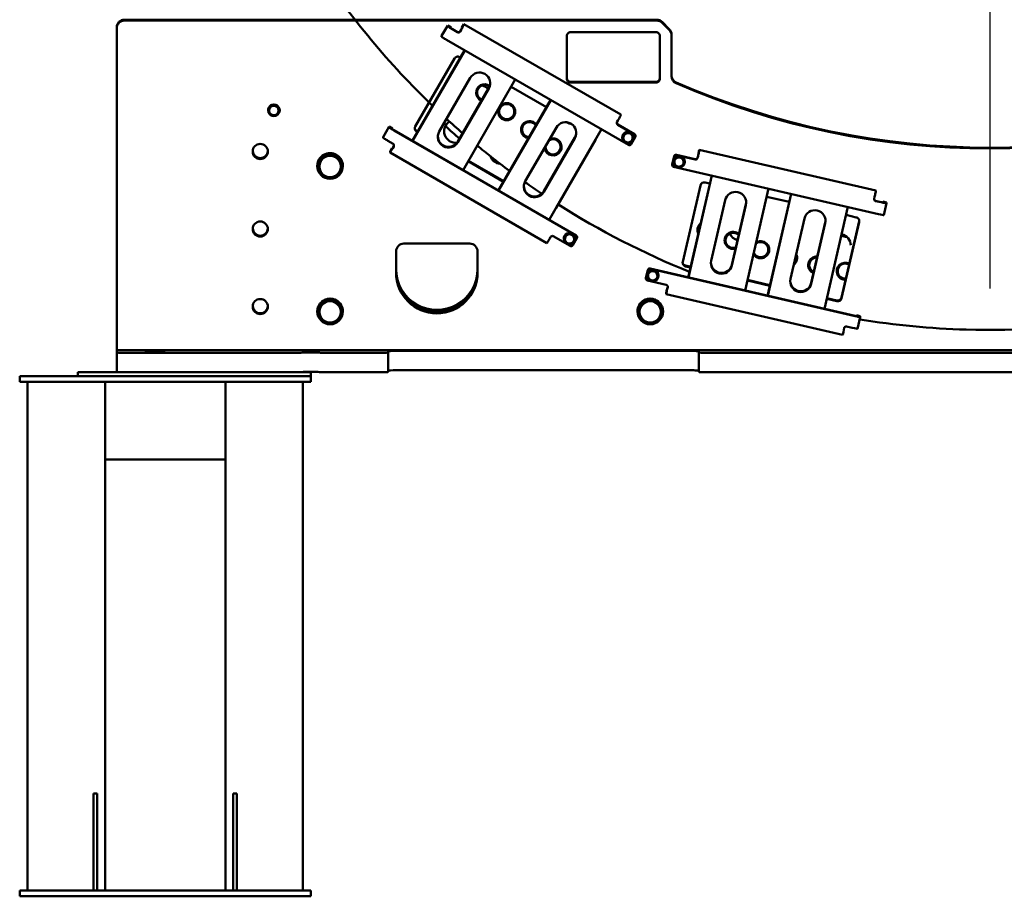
# Model space of a CAD drawing. Header units: millimetres. Extents: x 0 to 63075, y 0 to 44550.
# Tile 26 of 31: x 51053 to 53591, y 32440 to 34698. Entities that reach past the tile are written whole.
import ezdxf

# ---------------------------------------------------------------- set-up
doc = ezdxf.new("R2010")
doc.units = ezdxf.units.MM
doc.header["$LTSCALE"] = 75
doc.layers.add('Center Mark (ISO)', color=7, linetype='Continuous', lineweight=25)
doc.layers.add('Visible (ISO)', color=7, linetype='Continuous', lineweight=50)

msp = doc.modelspace()

# ---------------------------------------------------------------- linework, layer by layer
at = {"layer": 'Center Mark (ISO)', "linetype": 'Continuous'}
msp.add_line((53553.2472, 38269.4584), (53553.2472, 34005.6805), dxfattribs=at)
at = {"layer": 'Visible (ISO)'}
for p, q in [((52694.9629, 34697.7231), (51323.2472, 34697.7231)), ((52694.9629, 34695.4773), (51323.2472, 34695.4773)), ((52727.3893, 34673.6053), (52709.1051, 34691.8711)), ((52709.1051, 34689.6254), (52727.3893, 34671.3596)), ((51303.2472, 34677.7433), (51303.2472, 34675.4975)), ((51303.2472, 34675.4975), (51303.2472, 33846.3352)), ((52140.6976, 34655.9097), (52156.1976, 34682.7294)), ((52164.8579, 34677.7344), (52156.1976, 34682.7294)), ((52156.1976, 34682.7294), (52156.1976, 34680.5734)), ((52164.8579, 34677.7344), (52164.8579, 34675.5785)), ((52168.322, 34673.4008), (52181.3124, 34665.9084)), ((52181.3124, 34665.4592), (52168.322, 34672.9517)), ((52188.1425, 34667.7367), (52190.6425, 34672.0624)), ((52190.6425, 34671.6133), (52188.1425, 34667.2875)), ((52192.6425, 34677.8586), (52197.6425, 34686.5101)), ((52192.6425, 34675.7027), (52192.6425, 34677.8586)), ((52197.6425, 34686.5101), (52197.6425, 34684.3542)), ((52197.6425, 34686.5101), (52602.0763, 34453.2458)), ((52473.2472, 34665.5076), (52693.2472, 34665.5076)), ((52140.6976, 34653.7537), (52140.6976, 34655.9097)), ((52152.822, 34646.132), (52622.2077, 34375.4055)), ((52463.2472, 34545.6287), (52463.2472, 34655.5177)), ((52703.2472, 34655.5177), (52703.2472, 34545.6287)), ((52733.2472, 34657.2317), (52733.2472, 34659.4775)), ((52733.2472, 34657.2317), (52733.2472, 34552.1377)), ((52064.9327, 34385.8183), (52199.7381, 34619.0723)), ((52200.6141, 34618.567), (52065.8088, 34385.313)), ((52072.4941, 34423.013), (52173.4941, 34597.7735)), ((52187.1543, 34601.4301), (52188.9451, 34600.3972)), ((52134.5813, 34409.4061), (52214.5813, 34547.8303)), ((52195.7126, 34310.3887), (52330.518, 34543.6427)), ((52473.2472, 34537.8846), (52693.2472, 34537.8846)), ((52693.2472, 34535.6388), (52473.2472, 34535.6388)), ((52182.2127, 34383.955), (52262.2127, 34522.3793)), ((52262.2127, 34520.3581), (52182.2127, 34381.9338)), ((52319.725, 34524.9676), (52410.6796, 34472.508)), ((52286.6672, 34257.929), (52421.4725, 34491.183)), ((52422.3486, 34490.6777), (52287.5433, 34257.4237)), ((51693.2472, 34464.2554), (51693.2472, 34464.3565)), ((51695.2348, 34468.9432), (51705.8652, 34477.8222)), ((51695.2348, 34468.9432), (51695.2348, 34468.5781)), ((51705.8652, 34477.8222), (51705.8652, 34477.4571)), ((51705.8652, 34477.8222), (51718.8776, 34473.0647)), ((51718.8776, 34473.0647), (51721.2595, 34459.4284)), ((51718.8776, 34473.0647), (51718.8776, 34472.6997)), ((51721.2595, 34459.4284), (51721.2595, 34459.0633)), ((51723.2472, 34464.2554), (51723.2472, 34464.3565)), ((52592.5763, 34434.0232), (52595.0763, 34438.3489)), ((52602.0763, 34451.0899), (52602.0763, 34453.2458)), ((51990.1976, 34395.4991), (52005.6976, 34422.3188)), ((52014.3579, 34417.3238), (52005.6976, 34422.3188)), ((52005.6976, 34422.3188), (52005.6976, 34420.1628)), ((52014.3579, 34417.3238), (52014.3579, 34415.1679)), ((52487.2077, 34142.2637), (52017.822, 34412.9902)), ((52017.822, 34412.5411), (52487.2077, 34141.8146)), ((52076.1543, 34411.3877), (52078.8212, 34409.8495)), ((52077.9451, 34408.3336), (52076.1543, 34409.3665)), ((52356.3158, 34281.5168), (52436.3158, 34419.941)), ((52417.4471, 34182.4994), (52552.2524, 34415.7534)), ((52594.4065, 34427.6491), (52637.7077, 34402.6743)), ((52637.7077, 34402.2252), (52594.4065, 34427.1999)), ((51990.1976, 34393.3431), (51990.1976, 34395.4991)), ((52002.322, 34385.7214), (52015.3124, 34378.229)), ((52403.9472, 34256.0658), (52483.9472, 34394.49)), ((52483.9472, 34392.4688), (52403.9472, 34254.0446)), ((52537.2248, 34387.9855), (52436.2248, 34213.2249)), ((52605.8645, 34393.959), (52605.8645, 34394.06)), ((52607.0441, 34392.8915), (52613.0893, 34405.3471)), ((52607.0441, 34392.8915), (52607.0441, 34392.5265)), ((52613.0893, 34405.3471), (52626.9097, 34406.3449)), ((52613.0893, 34405.3471), (52613.0893, 34404.9821)), ((52626.9097, 34406.3449), (52626.9097, 34405.9798)), ((52626.9097, 34406.3449), (52634.6848, 34394.8871)), ((52629.0379, 34377.2337), (52639.5379, 34395.4019)), ((52634.6848, 34394.8871), (52634.6848, 34394.522)), ((52635.8645, 34393.959), (52635.8645, 34394.06)), ((52640.2077, 34397.8994), (52640.2077, 34398.3486)), ((52007.6425, 34357.7526), (52012.6425, 34366.4041)), ((52007.6425, 34355.5967), (52007.6425, 34357.7526)), ((52012.6425, 34366.4041), (52012.6425, 34364.2482)), ((52012.6425, 34366.4041), (52013.6445, 34365.8262)), ((52014.6425, 34367.5291), (52017.1425, 34371.8549)), ((52017.1425, 34371.4057), (52014.6425, 34367.08)), ((52802.3125, 34353.1712), (52804.562, 34362.9051)), ((52804.562, 34362.9051), (52804.562, 34360.7492)), ((52804.562, 34362.9051), (53259.5928, 34257.959)), ((51821.4929, 34320.5953), (51837.3701, 34348.0675)), ((51837.3701, 34348.0675), (51837.3701, 34347.2032)), ((51837.3701, 34348.0675), (51869.1243, 34348.0675)), ((51869.1243, 34348.0675), (51885.0015, 34320.5953)), ((51869.1243, 34348.0675), (51869.1243, 34347.2032)), ((52412.0816, 34122.317), (52007.6478, 34355.5814)), ((52299.6796, 34280.4444), (52208.725, 34332.904)), ((52209.6011, 34334.4199), (52300.5557, 34281.9603)), ((52739.5762, 34345.8247), (52734.8523, 34325.3836)), ((52739.5762, 34345.3756), (52734.8523, 34324.9344)), ((52739.2844, 34336.2028), (52749.8766, 34345.1271)), ((52739.2844, 34336.2028), (52739.2844, 34335.8377)), ((52745.5728, 34349.568), (52794.2913, 34338.3318)), ((52794.2913, 34337.8827), (52745.5728, 34349.1189)), ((52749.8766, 34345.1271), (52749.8766, 34344.7621)), ((52749.8766, 34345.1271), (52762.9092, 34340.4255)), ((52762.9092, 34340.4255), (52762.9092, 34340.0604)), ((52762.9092, 34340.4255), (52765.3496, 34326.7994)), ((52800.2879, 34342.0751), (52801.4127, 34346.9421)), ((52801.4127, 34346.4929), (52800.2879, 34341.626)), ((52802.3125, 34351.0153), (52802.3125, 34353.1712)), ((51820.2472, 34320.6873), (51820.2472, 34320.8558)), ((51821.4929, 34320.5953), (51821.4929, 34319.7309)), ((51885.0015, 34320.5953), (51885.0015, 34319.7309)), ((51886.2472, 34320.6873), (51886.2472, 34320.8558)), ((52734.7241, 34323.8108), (52734.7241, 34324.26)), ((52737.317, 34331.5707), (52737.317, 34331.6718)), ((53266.7079, 34197.1435), (52738.5994, 34318.9439)), ((52765.3496, 34326.7994), (52765.3496, 34326.4343)), ((52767.317, 34331.5707), (52767.317, 34331.6718)), ((52776.0981, 34033.9221), (52836.7363, 34296.3101)), ((52837.1798, 34296.2078), (52776.5415, 34033.8198)), ((52761.999, 34074.3686), (52807.4391, 34270.9927)), ((52819.4323, 34278.4793), (52831.9485, 34275.5926)), ((52922.697, 34000.1112), (52983.3353, 34262.4992)), ((53259.5928, 34255.803), (53259.5928, 34257.959)), ((52835.2654, 34076.9802), (52871.2576, 34232.722)), ((52978.5474, 34241.7817), (53036.28, 34228.4666)), ((52980.4296, 33986.796), (53041.0678, 34249.184)), ((53041.5113, 34249.0817), (52980.873, 33986.6938)), ((53255.3188, 34236.6799), (53256.4435, 34241.5468)), ((53259.0659, 34231.1385), (53273.6814, 34227.7676)), ((53273.6814, 34227.3185), (53259.0659, 34230.6893)), ((52888.8557, 34066.6416), (52924.8479, 34222.3834)), ((52924.8479, 34220.3622), (52888.8557, 34064.6204)), ((53127.0286, 33952.9852), (53187.6668, 34215.3731)), ((53277.5789, 34229.2043), (53277.0867, 34227.0745)), ((53277.5789, 34229.2043), (53277.5789, 34227.0484)), ((53277.5789, 34229.2043), (53287.3226, 34226.9571)), ((53280.3484, 34194.62), (53287.3219, 34224.7949)), ((53287.3226, 34224.8011), (53287.3226, 34226.9571)), ((53039.5969, 34029.8541), (53075.5891, 34185.596)), ((53182.879, 34194.6557), (53209.1803, 34188.5897)), ((53093.1873, 34019.5155), (53129.1794, 34175.2574)), ((53129.1794, 34173.2362), (53093.1873, 34017.4943)), ((53171.2344, 33982.0057), (53216.6745, 34178.6298)), ((53216.6745, 34176.6086), (53171.2344, 33979.9845)), ((52419.0763, 34133.8156), (52421.5763, 34138.1414)), ((52428.4065, 34139.9697), (52471.7077, 34114.9949)), ((52455.3645, 34133.5484), (52455.3645, 34133.6494)), ((52456.5441, 34132.481), (52462.5893, 34144.9366)), ((52456.5441, 34132.481), (52456.5441, 34132.1159)), ((52462.5893, 34144.9366), (52476.4097, 34145.9344)), ((52462.5893, 34144.9366), (52462.5893, 34144.5715)), ((52476.4097, 34145.9344), (52476.4097, 34145.5693)), ((52476.4097, 34145.9344), (52484.1848, 34134.4765)), ((52478.5379, 34116.8232), (52489.0379, 34134.9914)), ((52484.1848, 34134.4765), (52484.1848, 34134.1115)), ((52485.3645, 34133.5484), (52485.3645, 34133.6494)), ((52489.7077, 34137.4888), (52489.7077, 34137.938)), ((52043.2472, 34121.0576), (52213.2472, 34121.0576)), ((52023.2472, 34046.1333), (52023.2472, 34101.0778)), ((52233.2472, 34101.0778), (52233.2472, 34046.1333)), ((52677.8626, 34056.5786), (53205.9711, 33934.7782)), ((53205.9711, 33934.3291), (52677.8626, 34056.1295)), ((52769.4931, 34064.4086), (52782.4528, 34061.4197)), ((52782.0093, 34059.5008), (52769.4931, 34062.3874)), ((52667.0138, 34030.8214), (52667.0138, 34031.2706)), ((52671.866, 34052.8353), (52667.142, 34032.3942)), ((52671.866, 34052.3862), (52667.142, 34031.945)), ((52669.6067, 34038.5813), (52669.6067, 34038.6824)), ((52671.5741, 34043.2134), (52682.1663, 34052.1377)), ((52671.5741, 34043.2134), (52671.5741, 34042.8483)), ((52682.1663, 34052.1377), (52682.1663, 34051.7727)), ((52682.1663, 34052.1377), (52695.1989, 34047.4361)), ((52695.1989, 34047.4361), (52695.1989, 34047.071)), ((52695.1989, 34047.4361), (52697.6393, 34033.81)), ((52697.6393, 34033.81), (52697.6393, 34033.4449)), ((52699.6067, 34038.5813), (52699.6067, 34038.6824)), ((52929.0518, 34027.6088), (52986.7843, 34014.2937)), ((52670.8891, 34025.9545), (52719.6076, 34014.7183)), ((52719.0806, 33993.0182), (52721.3301, 34002.752)), ((52721.3301, 34002.752), (52721.3301, 34000.5961)), ((52721.3301, 34002.752), (52721.8387, 34002.6347)), ((52722.2299, 34004.31), (52723.3547, 34009.1769)), ((52723.3547, 34008.7277), (52722.2299, 34003.8608)), ((52986.3408, 34012.3747), (52928.6083, 34025.6899)), ((52719.0806, 33990.8622), (52719.0806, 33993.0182)), ((53174.1145, 33885.9016), (52719.0836, 33990.8477)), ((53159.2412, 33972.4978), (53132.9398, 33978.5639)), ((53133.3833, 33980.4828), (53159.2412, 33974.519)), ((51821.4929, 33945.9737), (51837.3701, 33973.446)), ((51837.3701, 33973.446), (51837.3701, 33972.5816)), ((51837.3701, 33973.446), (51869.1243, 33973.446)), ((51869.1243, 33973.446), (51885.0015, 33945.9737)), ((51869.1243, 33973.446), (51869.1243, 33972.5816)), ((52646.4929, 33945.9737), (52662.3701, 33973.446)), ((52662.3701, 33973.446), (52662.3701, 33972.5816)), ((52662.3701, 33973.446), (52694.1243, 33973.446)), ((52694.1243, 33973.446), (52710.0015, 33945.9737)), ((52694.1243, 33973.446), (52694.1243, 33972.5816)), ((51820.2472, 33946.0658), (51820.2472, 33946.2342)), ((51821.4929, 33945.9737), (51821.4929, 33945.1094)), ((51885.0015, 33945.9737), (51885.0015, 33945.1094)), ((51886.2472, 33946.0658), (51886.2472, 33946.2342)), ((52645.2472, 33946.0658), (52645.2472, 33946.2342)), ((52646.4929, 33945.9737), (52646.4929, 33945.1094)), ((52710.0015, 33945.9737), (52710.0015, 33945.1094)), ((52711.2472, 33946.0658), (52711.2472, 33946.2342)), ((53209.8686, 33936.2149), (53209.3764, 33934.0851)), ((53209.8686, 33936.2149), (53209.8686, 33934.059)), ((53209.8686, 33936.2149), (53219.6123, 33933.9677)), ((53212.6381, 33901.6305), (53219.6116, 33931.8055)), ((53219.6123, 33931.8117), (53219.6123, 33933.9677)), ((53177.2608, 33898.9147), (53178.3855, 33903.7816)), ((53184.3821, 33907.5249), (53198.9977, 33904.1541)), ((51303.2472, 33846.3352), (55803.2472, 33846.3352)), ((51303.2472, 33846.3352), (51303.2472, 33840.4961)), ((51303.2472, 33790.5466), (51303.2472, 33840.4961)), ((51323.2472, 33839.5978), (51762.9359, 33839.5978)), ((51843.5585, 33839.5978), (51983.2472, 33839.5978)), ((52003.2472, 33840.4961), (52003.2472, 33843.6402)), ((52003.2472, 33790.5466), (52003.2472, 33840.4961)), ((52023.2472, 33844.5385), (52783.2472, 33844.5385)), ((52803.2472, 33843.6402), (52803.2472, 33840.4961)), ((52803.2472, 33790.5466), (52803.2472, 33840.4961)), ((52823.2472, 33839.5978), (54283.2472, 33839.5978)), ((51053.2472, 33764.6483), (51053.2472, 33779.6483)), ((51083.2472, 33779.6483), (51053.2472, 33779.6483)), ((51083.2472, 33779.6483), (51773.2472, 33779.6483)), ((51203.2472, 33789.6483), (51203.2472, 33779.6483)), ((51803.2472, 33789.6483), (51203.2472, 33789.6483)), ((51803.2472, 33779.6483), (51773.2472, 33779.6483)), ((51803.2472, 33789.6483), (51803.2472, 33779.6483)), ((51803.2472, 33779.6483), (51803.2472, 33764.6483)), ((51843.5585, 33789.6483), (51983.2472, 33789.6483)), ((52023.2472, 33794.589), (52783.2472, 33794.589)), ((52823.2472, 33789.6483), (54283.2472, 33789.6483)), ((51053.2472, 33764.6483), (51083.2472, 33764.6483)), ((51073.2472, 33764.6483), (51073.2472, 32454.6483)), ((51083.2472, 33764.6483), (51773.2472, 33764.6483)), ((51273.2472, 33744.6483), (51273.2472, 33764.6483)), ((51583.2472, 33744.6483), (51583.2472, 33764.6483)), ((51773.2472, 33764.6483), (51803.2472, 33764.6483)), ((51783.2472, 33764.6483), (51783.2472, 32454.6483)), ((51273.2472, 33744.6483), (51273.2472, 33584.6483)), ((51583.2472, 33744.6483), (51583.2472, 33584.6483)), ((51273.2472, 33564.6483), (51273.2472, 33584.6483)), ((51583.2472, 33564.6483), (51583.2472, 33584.6483)), ((51273.2472, 33564.6483), (51273.2472, 32454.6483)), ((51583.2472, 33564.6483), (51273.2472, 33564.6483)), ((51583.2472, 33564.6483), (51583.2472, 32454.6483)), ((51243.2472, 32704.6483), (51253.2472, 32704.6483)), ((51243.2472, 32702.0131), (51243.2472, 32704.6483)), ((51243.2472, 32702.0131), (51243.2472, 32510.4067)), ((51253.2472, 32702.0131), (51253.2472, 32704.6483)), ((51253.2472, 32702.0131), (51253.2472, 32510.4067)), ((51603.2472, 32704.6483), (51613.2472, 32704.6483)), ((51603.2472, 32702.0131), (51603.2472, 32704.6483)), ((51603.2472, 32702.0131), (51603.2472, 32510.4067)), ((51613.2472, 32702.0131), (51613.2472, 32704.6483)), ((51613.2472, 32702.0131), (51613.2472, 32510.4067)), ((51243.2472, 32493.0418), (51243.2472, 32510.4067)), ((51253.2472, 32493.0418), (51253.2472, 32510.4067)), ((51603.2472, 32493.0418), (51603.2472, 32510.4067)), ((51613.2472, 32493.0418), (51613.2472, 32510.4067)), ((51243.2472, 32493.0418), (51243.2472, 32454.6483)), ((51253.2472, 32493.0418), (51253.2472, 32454.6483)), ((51603.2472, 32493.0418), (51603.2472, 32454.6483)), ((51613.2472, 32493.0418), (51613.2472, 32454.6483)), ((51053.2472, 32439.6483), (51053.2472, 32454.6483)), ((51083.2472, 32454.6483), (51053.2472, 32454.6483)), ((51083.2472, 32454.6483), (51773.2472, 32454.6483)), ((51803.2472, 32454.6483), (51773.2472, 32454.6483)), ((51803.2472, 32454.6483), (51803.2472, 32439.6483)), ((51053.2472, 32439.6483), (51083.2472, 32439.6483)), ((51083.2472, 32439.6483), (51773.2472, 32439.6483)), ((51773.2472, 32439.6483), (51803.2472, 32439.6483))]:
    msp.add_line(p, q, dxfattribs=at)
for centre, radius, start, end in [((53553.2472, 37226.4146), 2998.5, 244.1400984, 244.4748628), ((52176.5855, 34410.4081), 29.5, 122.1486922, 277.3379085), ((53553.2472, 37226.4146), 2998.5, 248.6531958, 248.9747317), ((52294.1329, 34355.9231), 29.5, 199.5235142, 264.6395402), ((52909.9997, 34158.6267), 29.5, 203.850503, 257.2029062), ((53165.5326, 34115.9858), 29.5, 1.0627544, 78.5665314)]:
    msp.add_arc(centre, radius, start, end, dxfattribs=at)
for centre, major_axis, ratio, start_param, end_param in [((51323.2472, 34677.7433), (-20, 0), 0.998990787, 4.71238898, 6.283185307), ((51323.2472, 34675.4975), (-20, 0), 0.998990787, 4.71238898, 6.283185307), ((52694.9629, 34677.7433), (-20, 0), 0.998990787, 3.926990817, 4.71238898), ((52694.9629, 34675.4975), (20, 0), 0.998990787, 0.785398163, 1.570796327), ((52168.322, 34673.5805), (-12.1213, 7.0053), 0.038898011, 0.022476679, 1.593273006), ((52168.322, 34673.5805), (-3.4632, 2.0015), 0.038898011, 0.022476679, 1.593273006), ((52183.8124, 34670.2341), (-5, 0), 0.998990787, 1.047197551, 2.617993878), ((52183.8124, 34669.785), (5, 0), 0.998990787, 4.188790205, 5.759586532), ((52190.6425, 34672.2421), (6.9947, 12.1274), 0.022457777, 4.673471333, 6.24426766), ((52190.6425, 34672.2421), (1.9985, 3.465), 0.022457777, 4.673471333, 6.24426766), ((52473.2472, 34655.5177), (-10, 0), 0.998990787, 4.71238898, 6.283185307), ((52693.2472, 34655.5177), (10, 0), 0.998990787, 0, 1.570796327), ((52713.2472, 34659.4775), (20, 0), 0.998990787, 0, 0.785398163), ((52713.2472, 34657.2317), (20, 0), 0.998990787, 0, 0.785398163), ((52152.822, 34646.7608), (-12.1213, 7.0053), 0.038898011, 0.022476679, 1.593273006), ((52182.1543, 34592.7786), (-10, 0), 0.998990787, 4.188790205, 5.759586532), ((52238.397, 34534.0942), (27.5, 0), 0.998990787, 5.759586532, 8.901179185), ((52196.5465, 34560.4565), (22, 0), 0.998990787, 5.685548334, 5.755657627), ((52238.397, 34536.1154), (27.5, 0), 0.998990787, 5.759586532, 6.24639079), ((52473.2472, 34547.8745), (-10, 0), 0.998990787, 0, 1.570796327), ((52473.2472, 34545.6287), (-10, 0), 0.998990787, 0, 1.570796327), ((52693.2472, 34547.8745), (10, 0), 0.998990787, 4.71238898, 6.283185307), ((52693.2472, 34545.6287), (10, 0), 0.998990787, 4.71238898, 6.283185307), ((52753.2472, 34554.3835), (-20, 0), 0.998990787, 0, 1.160367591), ((52753.2472, 34552.1377), (-20, 0), 0.998990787, 0, 1.160367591), ((53553.2472, 36391.0125), (2025, 0), 0.998990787, 4.301960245, 5.122817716), ((52251.5375, 34509.577), (-22, 0), 0.998990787, 4.084365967, 7.45971849), ((52251.5375, 34509.6893), (-19.5, 0), 0.998990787, 4.048177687, 7.479325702), ((53553.2472, 36388.7667), (-2025, 0), 0.998990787, 1.160367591, 1.981225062), ((51708.2472, 34464.2217), (-14.25, 0), 0.998990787, 1.738965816, 8.021646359), ((51708.2472, 34464.3565), (15, 0), 0.998990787, 0, 3.141592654), ((51708.2472, 34463.7726), (-12, 0), 0.998990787, 5.408750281, 6.455947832), ((51708.2472, 34463.7726), (-12, 0), 0.998990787, 0.172762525, 1.219960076), ((51708.2472, 34463.7726), (-12, 0), 0.998990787, 4.361552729, 5.408750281), ((51708.2472, 34463.7726), (12, 0), 0.998990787, 0.172762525, 1.219960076), ((51708.2472, 34463.7726), (12, 0), 0.998990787, 5.408750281, 6.455947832), ((51708.2472, 34463.7726), (12, 0), 0.998990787, 4.361552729, 5.408750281), ((52367.1672, 34414.3141), (-22, 0), 0.998990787, 3.789316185, 7.729856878), ((52367.1672, 34414.4264), (-19.5, 0), 0.998990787, 3.731320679, 7.787852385), ((52460.1315, 34406.2049), (27.5, 0), 0.998990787, 5.759586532, 8.901179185), ((52596.9065, 34431.5257), (-5, 0), 0.998990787, 5.759586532, 7.330382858), ((52595.0763, 34438.9777), (6.9947, 12.1274), 0.022457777, 4.673471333, 6.24426766), ((52017.822, 34413.1699), (-12.1213, 7.0053), 0.038898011, 0.022476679, 1.593273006), ((52017.822, 34413.1699), (-3.4632, 2.0015), 0.038898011, 0.022476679, 1.593273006), ((52081.1543, 34418.018), (-10, 0), 0.998990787, 5.759586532, 7.330382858), ((52081.1543, 34420.0392), (-10, 0), 0.998990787, 0.101335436, 1.047197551), ((52158.397, 34395.67), (-27.5, 0), 0.998990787, 5.759586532, 8.901179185), ((52596.9065, 34431.9748), (-5, 0), 0.998990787, 0.044976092, 1.047197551), ((52620.8645, 34394.06), (15, 0), 0.998990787, 0, 3.141592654), ((52002.322, 34386.3502), (-12.1213, 7.0053), 0.038898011, 0.022476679, 1.593273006), ((52158.397, 34397.6912), (-27.5, 0), 0.998990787, 0.036794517, 2.617993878), ((52427.6362, 34370.0705), (-22, 0), 0.998990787, 0.131649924, 5.104337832), ((52427.6362, 34370.1828), (19.5, 0), 0.998990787, 3.087774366, 8.431398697), ((52460.1315, 34408.2261), (27.5, 0), 0.998990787, 5.759586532, 6.24639079), ((52528.5645, 34392.9804), (10, 0), 0.998990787, 5.759586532, 6.183137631), ((52620.8645, 34393.4761), (-12, 0), 0.998990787, 5.831730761, 6.878928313), ((52620.8645, 34393.4761), (-12, 0), 0.998990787, 4.78453321, 5.831730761), ((52620.8645, 34393.4761), (12, 0), 0.998990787, 3.737335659, 4.78453321), ((52620.8645, 34393.4761), (-12, 0), 0.998990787, 3.737335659, 4.78453321), ((52620.8645, 34393.4761), (12, 0), 0.998990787, 4.78453321, 5.831730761), ((52620.8645, 34393.4761), (12, 0), 0.998990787, 5.831730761, 6.878928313), ((52635.2077, 34398.3486), (5, 0), 0.998990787, 0, 1.047197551), ((52635.2077, 34397.8994), (5, 0), 0.998990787, 5.759586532, 7.330382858), ((51673.2472, 34360.5637), (-19.5, 0), 0.998990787, 0.057674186, 3.083918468), ((52014.6425, 34367.7088), (-6.9947, -12.1274), 0.022457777, 6.24426766, 7.815063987), ((52014.6425, 34367.7088), (-1.9985, -3.465), 0.022457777, 6.24426766, 7.815063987), ((52012.8124, 34373.9032), (5, 0), 0.998990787, 5.759586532, 7.330382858), ((52012.8124, 34374.3524), (5, 0), 0.998990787, 5.759586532, 6.238209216), ((52624.7077, 34379.7312), (-5, 0), 0.998990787, 1.047197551, 2.617993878), ((52801.4127, 34347.1217), (3.1463, 13.6419), 0.010103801, 4.66860839, 6.239404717), ((51853.2472, 34320.8558), (33, 0), 0.998990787, 0, 3.141592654), ((51853.2472, 34320.6312), (-31.75, 0), 0.998990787, 3.140692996, 6.284084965), ((51853.2472, 34319.6206), (-27.5, 0), 0.998990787, 5.759586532, 6.806784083), ((51853.2472, 34319.6206), (-27.5, 0), 0.998990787, 4.71238898, 5.759586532), ((51853.2472, 34319.6206), (-27.5, 0), 0.998990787, 3.665191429, 4.71238898), ((51853.2472, 34319.6206), (27.5, 0), 0.998990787, 5.759586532, 6.806784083), ((52752.317, 34331.537), (-14.25, 0), 0.998990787, 1.743093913, 8.025847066), ((52752.317, 34331.6718), (15, 0), 0.998990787, 0, 3.141592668), ((52744.4481, 34344.7011), (-5, 0), 0.998990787, 4.485496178, 6.056292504), ((52744.4481, 34344.2519), (-5, 0), 0.998990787, 4.485496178, 6.056292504), ((52752.317, 34331.0879), (-12, 0), 0.998990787, 5.413033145, 6.460230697), ((52752.317, 34331.0879), (-12, 0), 0.998990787, 4.365835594, 5.413033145), ((52752.317, 34331.0879), (12, 0), 0.998990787, 0.177045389, 1.224242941), ((52752.317, 34331.0879), (12, 0), 0.998990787, 5.413033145, 6.460230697), ((52795.4161, 34343.1988), (5, 0), 0.998990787, 4.485496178, 6.056292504), ((52795.4161, 34342.7496), (5, 0), 0.998990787, 4.485496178, 6.056292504), ((52801.4127, 34347.1217), (0.8989, 3.8977), 0.010103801, 4.66860839, 6.239404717), ((51853.2472, 34320.6312), (-31.75, 0), 0.998990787, 0.029383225, 1.017153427), ((51853.2472, 34320.6312), (31.75, 0), 0.998990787, 5.26603188, 6.253802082), ((52739.7241, 34323.8108), (-5, 0), 0.998990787, 6.056292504, 7.627088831), ((52739.7241, 34324.26), (-5, 0), 0.998990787, 6.056292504, 6.283185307), ((52752.317, 34331.0879), (-12, 0), 0.998990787, 0.177045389, 1.224242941), ((52752.317, 34331.0879), (12, 0), 0.998990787, 4.365835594, 5.413033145), ((51853.2472, 34319.6206), (27.5, 0), 0.998990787, 3.665191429, 4.71238898), ((51853.2472, 34320.6312), (-31.75, 0), 0.998990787, 1.108884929, 2.032707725), ((51853.2472, 34319.6206), (27.5, 0), 0.998990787, 4.71238898, 5.759586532), ((52380.1315, 34267.7807), (-27.5, 0), 0.998990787, 5.759586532, 8.901179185), ((52380.1315, 34269.8019), (-27.5, 0), 0.998990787, 0.036794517, 2.617993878), ((52817.1828, 34268.7454), (-10, 0), 0.998990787, 4.485496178, 6.056292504), ((52898.0527, 34226.5421), (-27.5, 0), 0.998990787, 2.914699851, 6.056292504), ((53260.1906, 34235.5563), (-5, 0), 0.998990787, 6.056292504, 7.627088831), ((53260.1906, 34236.0054), (-5, 0), 0.998990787, 0.044976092, 1.343903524), ((53256.4435, 34242.1756), (3.1463, 13.6419), 0.010103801, 4.66860839, 6.239404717), ((52427.5645, 34218.2198), (10, 0), 0.998990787, 5.336035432, 5.759586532), ((52898.0527, 34228.5633), (27.5, 0), 0.998990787, 6.056292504, 6.24639079), ((53102.3843, 34179.4161), (-27.5, 0), 0.998990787, 2.914699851, 6.056292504), ((53273.6814, 34227.9473), (3.8973, -0.9007), 0.043764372, 4.722502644, 6.293298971), ((53273.6814, 34227.9473), (13.6405, -3.1523), 0.043764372, 4.722502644, 6.293298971), ((53102.3843, 34181.4373), (27.5, 0), 0.998990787, 6.056292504, 6.24639079), ((53206.9308, 34178.8558), (10, 0), 0.998990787, 6.056292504, 7.627088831), ((53206.9308, 34180.877), (10, 0), 0.998990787, 6.056292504, 6.181849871), ((53266.7079, 34197.7723), (13.6405, -3.1523), 0.043764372, 4.722502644, 6.283185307), ((51673.2472, 34160.7656), (-19.5, 0), 0.998990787, 0.057674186, 3.083918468), ((52821.8741, 34155.9071), (-22, 0), 0.998990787, 5.378305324, 6.734279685), ((52821.8741, 34156.0194), (-19.5, 0), 0.998990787, 5.555893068, 6.556691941), ((52419.0763, 34134.4444), (-6.9947, -12.1274), 0.022457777, 0.000000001, 1.53187868), ((52425.9065, 34135.6439), (-5, 0), 0.998990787, 4.188790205, 5.759586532), ((52470.3645, 34133.6494), (15, 0), 0.998990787, 0, 3.141592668), ((52470.3645, 34133.0655), (-12, 0), 0.998990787, 5.831730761, 6.878928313), ((52470.3645, 34133.0655), (-12, 0), 0.998990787, 4.78453321, 5.831730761), ((52470.3645, 34133.0655), (-12, 0), 0.998990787, 3.737335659, 4.78453321), ((52470.3645, 34133.0655), (12, 0), 0.998990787, 5.831730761, 6.878928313), ((52484.7077, 34137.938), (5, 0), 0.998990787, 0, 1.047197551), ((52484.7077, 34137.4888), (5, 0), 0.998990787, 5.759586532, 7.330382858), ((52891.9172, 34129.2521), (-22, 0), 0.998990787, 3.95582048, 8.156764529), ((52891.9172, 34129.3644), (-19.5, 0), 0.998990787, 3.877375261, 8.235209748), ((52891.9172, 34149.3518), (19.5, 0), 0.998990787, 5.087739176, 5.416355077), ((52962.9308, 34105.2968), (22, 0), 0.998990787, 3.702617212, 8.409967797), ((52043.2472, 34101.0778), (-20, 0), 0.998990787, 4.71238898, 6.283185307), ((52213.2472, 34101.0778), (20, 0), 0.998990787, 0, 1.570796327), ((52470.3645, 34133.0655), (12, 0), 0.998990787, 3.737335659, 4.78453321), ((52470.3645, 34133.0655), (12, 0), 0.998990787, 4.78453321, 5.831730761), ((52474.2077, 34119.3206), (-5, 0), 0.998990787, 1.047197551, 2.617993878), ((52962.9308, 34105.4091), (19.5, 0), 0.998990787, 3.56739049, 8.545194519), ((53034.8109, 34084.0763), (22, 0), 0.998990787, 5.359578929, 6.75300608), ((53034.8109, 34084.1886), (19.5, 0), 0.998990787, 5.533802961, 6.578782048), ((53107.4518, 34065.6218), (-22, 0), 0.998990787, 4.646039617, 7.466545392), ((53107.4518, 34065.7341), (-19.5, 0), 0.998990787, 4.665519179, 7.44706583), ((52128.2472, 34055.1164), (-105, 0), 0.998990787, 0, 3.141592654), ((52128.2472, 34052.8706), (105, 0), 0.998990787, 3.141592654, 6.283185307), ((52128.2472, 34052.8706), (-105, 0), 0.998990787, 0, 3.141592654), ((52684.6067, 34038.5476), (-14.25, 0), 0.998990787, 1.743093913, 8.025847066), ((52684.6067, 34038.6824), (15, 0), 0.998990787, 0, 3.141592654), ((52676.7378, 34051.7117), (-5, 0), 0.998990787, 4.485496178, 6.056292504), ((52676.7378, 34051.2625), (-5, 0), 0.998990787, 4.485496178, 6.056292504), ((52771.7427, 34072.1213), (-10, 0), 0.998990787, 6.056292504, 7.627088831), ((52771.7427, 34074.1425), (-10, 0), 0.998990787, 0.101335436, 1.343903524), ((52862.0606, 34070.8003), (27.5, 0), 0.998990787, 2.914699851, 6.056292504), ((52862.0606, 34072.8215), (-27.5, 0), 0.998990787, 0.036794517, 2.914699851), ((53180.747, 34049.9604), (-22, 0), 0.998990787, 4.207703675, 7.904881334), ((53180.747, 34050.0727), (-19.5, 0), 0.998990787, 4.169579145, 7.943005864), ((52128.2472, 34050.6249), (105, 0), 0.998990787, 3.141592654, 6.283185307), ((52128.2472, 34048.3791), (-105, 0), 0.998990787, 0, 3.141592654), ((52128.2472, 34046.1333), (105, 0), 0.998990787, 3.141592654, 6.283185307), ((52672.0138, 34030.8214), (-5, 0), 0.998990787, 6.056292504, 7.627088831), ((52672.0138, 34031.2706), (-5, 0), 0.998990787, 6.056292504, 6.283185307), ((52684.6067, 34038.0985), (-12, 0), 0.998990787, 5.413033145, 6.460230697), ((52684.6067, 34038.0985), (-12, 0), 0.998990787, 0.177045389, 1.224242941), ((52684.6067, 34038.0985), (-12, 0), 0.998990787, 4.365835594, 5.413033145), ((52684.6067, 34038.0985), (12, 0), 0.998990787, 4.365835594, 5.413033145), ((52684.6067, 34038.0985), (12, 0), 0.998990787, 0.177045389, 1.224242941), ((52684.6067, 34038.0985), (12, 0), 0.998990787, 5.413033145, 6.460230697), ((53066.3921, 34023.6742), (27.5, 0), 0.998990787, 2.914699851, 6.056292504), ((52722.2299, 34004.4896), (-3.1463, -13.6419), 0.010103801, 6.239404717, 7.810201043), ((52718.4828, 34009.8514), (5, 0), 0.998990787, 6.056292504, 7.627088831), ((52722.2299, 34004.4896), (-0.8989, -3.8977), 0.010103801, 6.239404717, 7.810201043), ((52718.4828, 34010.3005), (5, 0), 0.998990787, 6.056292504, 6.238209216), ((53066.3921, 34025.6954), (-27.5, 0), 0.998990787, 0.036794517, 2.914699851), ((51853.2472, 33946.2342), (33, 0), 0.998990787, 0, 3.141592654), ((51853.2472, 33946.0097), (-31.75, 0), 0.998990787, 3.140692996, 6.284084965), ((52678.2472, 33946.2342), (33, 0), 0.998990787, 0, 3.141592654), ((52678.2472, 33946.0097), (-31.75, 0), 0.998990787, 3.140692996, 6.284084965), ((53161.4907, 33984.2529), (10, 0), 0.998990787, 4.485496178, 6.056292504), ((53161.4907, 33982.2317), (10, 0), 0.998990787, 4.485496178, 6.056292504), ((51673.2472, 33960.9674), (-19.5, 0), 0.998990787, 0.057674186, 3.083918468), ((51853.2472, 33944.999), (-27.5, 0), 0.998990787, 5.759586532, 6.806784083), ((51853.2472, 33944.999), (-27.5, 0), 0.998990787, 4.71238898, 5.759586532), ((51853.2472, 33944.999), (-27.5, 0), 0.998990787, 3.665191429, 4.71238898), ((51853.2472, 33944.999), (27.5, 0), 0.998990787, 5.759586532, 6.806784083), ((52678.2472, 33944.999), (-27.5, 0), 0.998990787, 5.759586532, 6.806784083), ((52678.2472, 33944.999), (-27.5, 0), 0.998990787, 4.71238898, 5.759586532), ((52678.2472, 33944.999), (-27.5, 0), 0.998990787, 3.665191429, 4.71238898), ((52678.2472, 33944.999), (27.5, 0), 0.998990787, 5.759586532, 6.806784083), ((51853.2472, 33946.0097), (-31.75, 0), 0.998990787, 0.029383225, 1.017153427), ((51853.2472, 33944.999), (27.5, 0), 0.998990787, 3.665191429, 4.71238898), ((51853.2472, 33944.999), (27.5, 0), 0.998990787, 4.71238898, 5.759586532), ((51853.2472, 33946.0097), (31.75, 0), 0.998990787, 5.26603188, 6.253802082), ((52678.2472, 33946.0097), (-31.75, 0), 0.998990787, 0.029383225, 1.017153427), ((52678.2472, 33944.999), (27.5, 0), 0.998990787, 3.665191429, 4.71238898), ((52678.2472, 33944.999), (27.5, 0), 0.998990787, 4.71238898, 5.759586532), ((52678.2472, 33946.0097), (31.75, 0), 0.998990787, 5.26603188, 6.253802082), ((53205.9711, 33934.9579), (3.8973, -0.9007), 0.043764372, 4.722502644, 6.293298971), ((53205.9711, 33934.9579), (13.6405, -3.1523), 0.043764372, 4.722502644, 6.293298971), ((51853.2472, 33946.0097), (-31.75, 0), 0.998990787, 1.108884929, 2.032707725), ((52678.2472, 33946.0097), (-31.75, 0), 0.998990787, 1.108884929, 2.032707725), ((53183.2574, 33902.658), (-5, 0), 0.998990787, 4.485496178, 6.056292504), ((53198.9977, 33904.7829), (13.6405, -3.1523), 0.043764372, 4.722502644, 6.283185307), ((53177.2608, 33899.5435), (-3.1463, -13.6419), 0.010103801, 0.000000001, 1.527015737), ((51323.2472, 33840.4961), (-20, 0), 0.044915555, 0, 1.570796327), ((51762.9359, 33840.4961), (-20, 0), 0.044915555, 1.570796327, 2.681038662), ((51803.2472, 33839.5978), (25, 0), 0.044915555, 0.460553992, 2.681038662), ((51843.5585, 33840.4961), (-20, 0), 0.044915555, 0.460553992, 1.570796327), ((51983.2472, 33840.4961), (20, 0), 0.044915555, 4.71238898, 6.283185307), ((52023.2472, 33843.6402), (-20, 0), 0.044915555, 4.712388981, 6.283185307), ((52783.2472, 33843.6402), (20, 0), 0.044915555, 0, 1.570796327), ((52823.2472, 33840.4961), (-20, 0), 0.044915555, 0, 1.570796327), ((51323.2472, 33790.5466), (-20, 0), 0.044915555, 0, 1.570796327), ((51762.9359, 33790.5466), (20, 0), 0.044915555, 4.71238898, 5.822631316), ((51803.2472, 33789.6483), (-25, 0), 0.044915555, 3.602146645, 5.822631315), ((51843.5585, 33790.5466), (20, 0), 0.044915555, 3.602146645, 4.71238898), ((51983.2472, 33790.5466), (20, 0), 0.044915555, 4.71238898, 6.283185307), ((52023.2472, 33793.6907), (-20, 0), 0.044915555, 4.712388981, 6.283185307), ((52783.2472, 33793.6907), (20, 0), 0.044915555, 0, 1.570796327), ((52823.2472, 33790.5466), (-20, 0), 0.044915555, 0, 1.570796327)]:
    msp.add_ellipse(centre, major_axis=major_axis, ratio=ratio, start_param=start_param, end_param=end_param, dxfattribs=at)
for centre, major_axis, ratio in [((51708.2472, 34464.2554), (15, 0), 0.998990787), ((52308.4389, 34460.8391), (-22, 0), 0.998990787), ((52308.4389, 34460.9513), (19.5, 0), 0.998990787), ((52620.8645, 34393.959), (-15, 0), 0.998990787), ((52620.8645, 34393.9253), (-14.25, 0), 0.998990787), ((51673.2472, 34358.3179), (-19.5, 0), 0.998990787), ((51853.2472, 34320.6873), (33, 0), 0.998990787), ((52752.317, 34331.5707), (-15, 0), 0.998990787), ((51673.2472, 34158.5198), (-19.5, 0), 0.998990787), ((52470.3645, 34133.5484), (-15, 0), 0.998990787), ((52470.3645, 34133.5147), (-14.25, 0), 0.998990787), ((52684.6067, 34038.5813), (-15, 0), 0.998990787), ((51673.2472, 33958.7216), (-19.5, 0), 0.998990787), ((51853.2472, 33946.0658), (33, 0), 0.998990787), ((52678.2472, 33946.0658), (33, 0), 0.998990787), ((51403.2472, 33843.4156), (25, 0), 0.044915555)]:
    msp.add_ellipse(centre, major_axis=major_axis, ratio=ratio, dxfattribs=at)
for points, knots in [([(52117.1539, 34476.1767), (52005.7489, 34583.1354), (51906.3715, 34702.5873), (51791.3234, 34877.4035), (51762.9824, 34924.4383), (51709.7856, 35021.231), (51684.9798, 35071.0162), (51639.4567, 35172.4184), (51618.7395, 35224.0354), (51581.7658, 35328.0966), (51565.4558, 35380.5216), (51504.5181, 35607.9036), (51480.7472, 35788.4242), (51480.7472, 35968.9589)], [2.3363396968, 2.3363396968, 2.3363396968, 2.3363396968, 2.5600016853, 2.5600016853, 2.6394862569, 2.6394862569, 2.7200014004, 2.7200014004, 2.8005165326, 2.8005165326, 2.88000107, 2.88000107, 3.1415926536, 3.1415926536, 3.1415926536, 3.1415926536]), ([(52315.7081, 34308.1786), (52299.4753, 34320.2502), (52283.4195, 34332.5594), (52255.68, 34354.4781), (52243.9152, 34363.9853), (52232.2561, 34373.6199)], [2.21070816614, 2.21070816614, 2.21070816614, 2.21070816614, 2.2400013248, 2.2400013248, 2.26190398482, 2.26190398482, 2.26190398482, 2.26190398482]), ([(53888.276, 33925.7767), (53757.6743, 33904.4045), (53625.0202, 33895.5679), (53400.7789, 33902.1115), (53309.003, 33910.9203), (53218.2184, 33925.7767)], [1.4084290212, 1.4084290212, 1.4084290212, 1.4084290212, 1.5999985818, 1.5999985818, 1.7331636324, 1.7331636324, 1.7331636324, 1.7331636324])]:
    msp.add_open_spline(points, degree=3, knots=knots, dxfattribs=at)
for points in [[(51695.2348, 34468.5781), (51698.0832, 34470.9091), (51700.55, 34472.9695)], [(51696.4258, 34461.7118), (51695.8731, 34464.8761), (51695.2348, 34468.5781)], [(51697.6168, 34454.9418), (51696.9786, 34458.5475), (51696.4258, 34461.7118)], [(51700.55, 34472.9695), (51703.0168, 34475.0298), (51705.8652, 34477.4571)], [(51705.8652, 34477.4571), (51709.3519, 34476.1342), (51712.3714, 34475.0302)], [(51712.3714, 34475.0302), (51715.3909, 34473.9263), (51718.8776, 34472.6997)], [(51721.2595, 34459.0633), (51718.4111, 34456.6361), (51715.9444, 34454.5757)], [(51718.8776, 34472.6997), (51719.5158, 34468.9977), (51720.0686, 34465.8333)], [(51720.0686, 34465.8333), (51720.6213, 34462.669), (51721.2595, 34459.0633)], [(51704.123, 34452.5149), (51701.1035, 34453.6189), (51697.6168, 34454.9418)], [(51710.6292, 34450.1844), (51707.1425, 34451.411), (51704.123, 34452.5149)], [(51715.9444, 34454.5757), (51713.4776, 34452.5153), (51710.6292, 34450.1844)], [(52607.0441, 34392.5265), (52608.6639, 34395.8158), (52610.0667, 34398.7061)], [(52610.9317, 34386.7494), (52609.1275, 34389.4082), (52607.0441, 34392.5265)], [(52610.0667, 34398.7061), (52611.4695, 34401.5965), (52613.0893, 34404.9821)], [(52614.8193, 34381.0686), (52612.7359, 34384.0906), (52610.9317, 34386.7494)], [(52613.0893, 34404.9821), (52616.7925, 34405.2013), (52619.9995, 34405.4328)], [(52619.9995, 34405.4328), (52623.2065, 34405.6643), (52626.9097, 34405.9798)], [(52626.9097, 34405.9798), (52628.993, 34402.8616), (52630.7973, 34400.2028)], [(52631.6622, 34388.2461), (52630.2594, 34385.3558), (52628.6396, 34382.0664)], [(52630.7973, 34400.2028), (52632.6015, 34397.544), (52634.6848, 34394.522)], [(52634.6848, 34394.522), (52633.065, 34391.1364), (52631.6622, 34388.2461)], [(52621.7295, 34381.5194), (52618.5224, 34381.2879), (52614.8193, 34381.0686)], [(52628.6396, 34382.0664), (52624.9365, 34381.7509), (52621.7295, 34381.5194)], [(51821.4929, 34319.7309), (51825.7472, 34326.9818), (51829.4315, 34333.3567)], [(51829.4315, 34333.3567), (51833.1158, 34339.7317), (51837.3701, 34347.2032)], [(51837.3701, 34347.2032), (51845.8786, 34347.0928), (51853.2472, 34347.0928)], [(51853.2472, 34347.0928), (51860.6158, 34347.0928), (51869.1243, 34347.2032)], [(51869.1243, 34347.2032), (51873.3786, 34339.7317), (51877.0629, 34333.3567)], [(51877.0629, 34333.3567), (51880.7472, 34326.9818), (51885.0015, 34319.7309)], [(52739.2844, 34335.8377), (52742.1225, 34338.1808), (52744.5805, 34340.2517)], [(52740.5046, 34328.9765), (52739.9383, 34332.1385), (52739.2844, 34335.8377)], [(52744.5805, 34340.2517), (52747.0384, 34342.3226), (52749.8766, 34344.7621)], [(52749.8766, 34344.7621), (52753.3686, 34343.4541), (52756.3929, 34342.3631)], [(52756.3929, 34342.3631), (52759.4171, 34341.272), (52762.9092, 34340.0604)], [(52762.9092, 34340.0604), (52763.5631, 34336.3611), (52764.1294, 34333.1992)], [(52764.1294, 34333.1992), (52764.6957, 34330.0373), (52765.3496, 34326.4343)], [(51829.4315, 34305.8845), (51825.7472, 34312.2594), (51821.4929, 34319.7309)], [(51885.0015, 34319.7309), (51880.7472, 34312.2594), (51877.0629, 34305.8845)], [(52741.7248, 34322.2117), (52741.0709, 34325.8146), (52740.5046, 34328.9765)], [(52748.2411, 34319.8127), (52745.2169, 34320.9037), (52741.7248, 34322.2117)], [(52754.7574, 34317.51), (52751.2653, 34318.7216), (52748.2411, 34319.8127)], [(52760.0535, 34321.924), (52757.5956, 34319.8531), (52754.7574, 34317.51)], [(52765.3496, 34326.4343), (52762.5114, 34323.9949), (52760.0535, 34321.924)], [(51837.3701, 34292.2587), (51833.1158, 34299.5095), (51829.4315, 34305.8845)], [(51853.2472, 34292.1483), (51845.8786, 34292.1483), (51837.3701, 34292.2587)], [(51869.1243, 34292.2587), (51860.6158, 34292.1483), (51853.2472, 34292.1483)], [(51877.0629, 34305.8845), (51873.3786, 34299.5095), (51869.1243, 34292.2587)], [(52456.5441, 34132.1159), (52458.1639, 34135.4052), (52459.5667, 34138.2955)], [(52460.4317, 34126.3388), (52458.6275, 34128.9976), (52456.5441, 34132.1159)], [(52459.5667, 34138.2955), (52460.9695, 34141.1859), (52462.5893, 34144.5715)], [(52462.5893, 34144.5715), (52466.2925, 34144.7907), (52469.4995, 34145.0222)], [(52469.4995, 34145.0222), (52472.7065, 34145.2538), (52476.4097, 34145.5693)], [(52476.4097, 34145.5693), (52478.493, 34142.451), (52480.2973, 34139.7922)], [(52480.2973, 34139.7922), (52482.1015, 34137.1334), (52484.1848, 34134.1115)], [(52484.1848, 34134.1115), (52482.565, 34130.7259), (52481.1622, 34127.8355)], [(52464.3193, 34120.6581), (52462.2359, 34123.68), (52460.4317, 34126.3388)], [(52471.2295, 34121.1088), (52468.0224, 34120.8773), (52464.3193, 34120.6581)], [(52478.1396, 34121.6559), (52474.4365, 34121.3404), (52471.2295, 34121.1088)], [(52481.1622, 34127.8355), (52479.7594, 34124.9452), (52478.1396, 34121.6559)], [(52671.5741, 34042.8483), (52674.4123, 34045.1914), (52676.8702, 34047.2623)], [(52672.7943, 34035.9871), (52672.228, 34039.1491), (52671.5741, 34042.8483)], [(52674.0145, 34029.2223), (52673.3606, 34032.8252), (52672.7943, 34035.9871)], [(52680.5308, 34026.8233), (52677.5066, 34027.9143), (52674.0145, 34029.2223)], [(52676.8702, 34047.2623), (52679.3281, 34049.3332), (52682.1663, 34051.7727)], [(52682.1663, 34051.7727), (52685.6584, 34050.4647), (52688.6826, 34049.3737)], [(52692.3432, 34028.9346), (52689.8853, 34026.8637), (52687.0471, 34024.5206)], [(52688.6826, 34049.3737), (52691.7068, 34048.2826), (52695.1989, 34047.071)], [(52697.6393, 34033.4449), (52694.8012, 34031.0055), (52692.3432, 34028.9346)], [(52695.1989, 34047.071), (52695.8528, 34043.3717), (52696.4191, 34040.2098)], [(52696.4191, 34040.2098), (52696.9854, 34037.0479), (52697.6393, 34033.4449)], [(52687.0471, 34024.5206), (52683.5551, 34025.7322), (52680.5308, 34026.8233)], [(51821.4929, 33945.1094), (51825.7472, 33952.3602), (51829.4315, 33958.7352)], [(51829.4315, 33958.7352), (51833.1158, 33965.1101), (51837.3701, 33972.5816)], [(51837.3701, 33972.5816), (51845.8786, 33972.4713), (51853.2472, 33972.4713)], [(51853.2472, 33972.4713), (51860.6158, 33972.4713), (51869.1243, 33972.5816)], [(51869.1243, 33972.5816), (51873.3786, 33965.1101), (51877.0629, 33958.7352)], [(51877.0629, 33958.7352), (51880.7472, 33952.3602), (51885.0015, 33945.1094)], [(52646.4929, 33945.1094), (52650.7472, 33952.3602), (52654.4315, 33958.7352)], [(52654.4315, 33958.7352), (52658.1158, 33965.1101), (52662.3701, 33972.5816)], [(52662.3701, 33972.5816), (52670.8786, 33972.4713), (52678.2472, 33972.4713)], [(52678.2472, 33972.4713), (52685.6158, 33972.4713), (52694.1243, 33972.5816)], [(52694.1243, 33972.5816), (52698.3786, 33965.1101), (52702.0629, 33958.7352)], [(52702.0629, 33958.7352), (52705.7472, 33952.3602), (52710.0015, 33945.1094)], [(51829.4315, 33931.2629), (51825.7472, 33937.6379), (51821.4929, 33945.1094)], [(51837.3701, 33917.6371), (51833.1158, 33924.888), (51829.4315, 33931.2629)], [(51877.0629, 33931.2629), (51873.3786, 33924.888), (51869.1243, 33917.6371)], [(51885.0015, 33945.1094), (51880.7472, 33937.6379), (51877.0629, 33931.2629)], [(52654.4315, 33931.2629), (52650.7472, 33937.6379), (52646.4929, 33945.1094)], [(52662.3701, 33917.6371), (52658.1158, 33924.888), (52654.4315, 33931.2629)], [(52702.0629, 33931.2629), (52698.3786, 33924.888), (52694.1243, 33917.6371)], [(52710.0015, 33945.1094), (52705.7472, 33937.6379), (52702.0629, 33931.2629)], [(51853.2472, 33917.5268), (51845.8786, 33917.5268), (51837.3701, 33917.6371)], [(51869.1243, 33917.6371), (51860.6158, 33917.5268), (51853.2472, 33917.5268)], [(52678.2472, 33917.5268), (52670.8786, 33917.5268), (52662.3701, 33917.6371)], [(52694.1243, 33917.6371), (52685.6158, 33917.5268), (52678.2472, 33917.5268)]]:
    msp.add_rational_spline(points, [1, 1.0379548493, 1], degree=2, dxfattribs=at)
for points in [[(52194.6427, 34405.4627), (52180.7628, 34417.4993), (52167.0432, 34429.7205), (52153.4888, 34442.1218)], [(52186.6241, 34391.5881), (52174.3722, 34402.1443), (52162.2429, 34412.8423), (52150.2394, 34423.6795)], [(52398.7171, 34249.5535), (52384.1028, 34259.3468), (52369.6134, 34269.3261), (52355.2536, 34279.4881)], [(52779.4165, 34048.2811), (52661.4018, 34095.7329), (52547.7751, 34154.0695), (52440.4532, 34222.3068)], [(53185.4479, 34137.7489), (53180.438, 34138.7424), (53175.4322, 34139.7561), (53170.4306, 34140.7902)]]:
    msp.add_open_spline(points, degree=3, dxfattribs=at)

doc.saveas('drawing.dxf')
